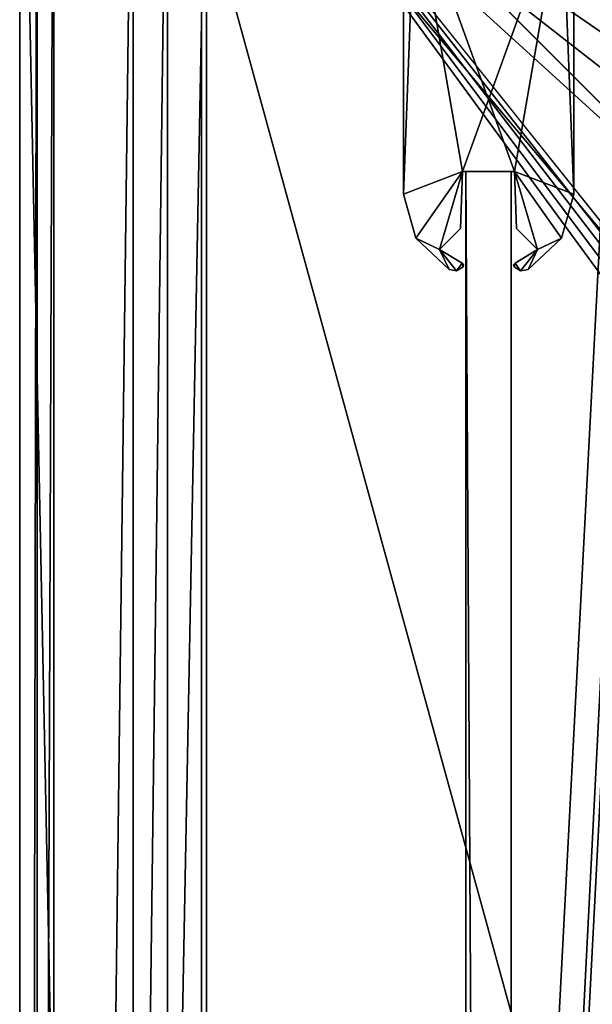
# Model space of a CAD drawing. Header units: metres. Extents: x -1004 to 0, y -808 to 0.
# Tile 13 of 142: x -1004 to -954, y -131 to -44. Entities that reach past the tile are written whole.
import ezdxf

# ---------------------------------------------------------------- set-up
doc = ezdxf.new("R2010")
doc.units = ezdxf.units.M

msp = doc.modelspace()

# ---------------------------------------------------------------- linework, layer by layer
at = {"layer": 'top012'}
for points in [[(-960.700806, -57.206142, 2061.559814), (-960.700806, -57.206142, 164.559738), (-964.700806, -57.206142, 2061.559814)], [(-960.700806, -57.206142, 164.559738), (-964.700806, -57.206142, 164.559738), (-964.700806, -57.206142, 2061.559814)], [(-960.700806, -57.206142, 164.559738), (-960.700806, -750.206116, 164.559738), (-964.700806, -57.206142, 164.559738)], [(-960.700806, -750.206116, 164.559738), (-964.700806, -750.206116, 164.559738), (-964.700806, -57.206142, 164.559738)], [(-964.700806, -57.206142, 2061.559814), (-964.700806, -57.206142, 164.559738), (-964.700806, -750.206116, 2061.559814)], [(-964.700806, -57.206142, 164.559738), (-964.700806, -750.206116, 164.559738), (-964.700806, -750.206116, 2061.559814)], [(-960.700806, -57.206142, 2061.559814), (-964.700806, -57.206142, 2061.559814), (-960.700806, -750.206116, 2061.559814)], [(-964.700806, -57.206142, 2061.559814), (-964.700806, -750.206116, 2061.559814), (-960.700806, -750.206116, 2061.559814)], [(-960.700806, -750.206116, 2061.559814), (-960.700806, -750.206116, 164.559738), (-960.700806, -57.206142, 2061.559814)], [(-960.700806, -750.206116, 164.559738), (-960.700806, -57.206142, 164.559738), (-960.700806, -57.206142, 2061.559814)]]:
    msp.add_3dface(points, dxfattribs=at)
at = {"layer": 'top01234'}
for points in [[(-969.200806, -32.949661, 2063.059814), (-970.200806, -32.449661, 2063.059814), (-970.200806, -59.195618, 2063.059814)], [(-970.200806, -32.449661, 2063.059814), (-970.200806, -32.449661, 163.059738), (-970.200806, -59.195618, 2063.059814)], [(-970.200806, -32.449661, 163.059738), (-970.200806, -59.195618, 163.059708), (-970.200806, -59.195618, 2063.059814)], [(-969.200806, -32.949661, 163.059738), (-970.200806, -59.195618, 163.059708), (-970.200806, -32.449661, 163.059738)], [(-969.200806, -32.949661, 2063.059814), (-970.200806, -59.195618, 2063.059814), (-964.993958, -57.206146, 2063.059814)], [(-964.993958, -57.206146, 163.059708), (-970.200806, -59.195618, 163.059708), (-969.200806, -32.949661, 163.059738)], [(-964.993958, -57.206146, 2063.059814), (-960.407715, -57.206146, 2063.059814), (-969.200806, -32.949661, 2063.059814)], [(-960.407715, -57.206146, 2063.059814), (-956.200806, -32.949661, 2063.059814), (-969.200806, -32.949661, 2063.059814)], [(-956.200806, -32.949661, 163.059738), (-964.993958, -57.206146, 163.059708), (-969.200806, -32.949661, 163.059738)], [(-960.407715, -57.206146, 163.059708), (-964.993958, -57.206146, 163.059708), (-956.200806, -32.949661, 163.059738)], [(-960.407715, -57.206146, 2063.059814), (-955.200806, -59.195618, 2063.059814), (-956.200806, -32.949661, 2063.059814)], [(-955.200806, -59.195618, 163.059708), (-960.407715, -57.206146, 163.059708), (-956.200806, -32.949661, 163.059738)], [(-955.200806, -59.195618, 2063.059814), (-955.200806, -32.449661, 2063.059814), (-956.200806, -32.949661, 2063.059814)], [(-956.200806, -32.949661, 163.059738), (-955.200806, -32.449661, 163.059738), (-955.200806, -59.195618, 163.059708)], [(-955.200806, -59.195618, 2063.059814), (-955.200806, -59.195618, 163.059708), (-955.200806, -32.449661, 2063.059814)], [(-955.200806, -59.195618, 163.059708), (-955.200806, -32.449661, 163.059738), (-955.200806, -32.449661, 2063.059814)], [(-970.200806, -59.195618, 2063.059814), (-969.116943, -63.072258, 2063.059814), (-964.993958, -57.206146, 2063.059814)], [(-964.993958, -57.206146, 163.059708), (-969.116943, -63.072258, 163.059708), (-970.200806, -59.195618, 163.059708)], [(-964.993958, -57.206146, 2063.059814), (-969.116943, -63.072258, 2063.059814), (-967.015076, -64.057266, 2063.059814)], [(-967.015076, -64.057266, 163.059708), (-969.116943, -63.072258, 163.059708), (-964.993958, -57.206146, 163.059708)], [(-967.015076, -64.057266, 2063.059814), (-965.168701, -62.210934, 2063.059814), (-964.993958, -57.206146, 2063.059814)], [(-965.168701, -62.210934, 163.059708), (-967.015076, -64.057266, 163.059708), (-964.993958, -57.206146, 163.059708)], [(-964.993958, -57.206146, 163.059708), (-964.993958, -57.206146, 2063.059814), (-965.168701, -62.210934, 163.059708)], [(-964.993958, -57.206146, 2063.059814), (-965.168701, -62.210934, 2063.059814), (-965.168701, -62.210934, 163.059708)], [(-960.407715, -57.206146, 2063.059814), (-964.993958, -57.206146, 2063.059814), (-960.407715, -57.206146, 163.059708)], [(-964.993958, -57.206146, 2063.059814), (-964.993958, -57.206146, 163.059708), (-960.407715, -57.206146, 163.059708)], [(-960.23291, -62.21093, 2063.059814), (-958.386597, -64.057266, 2063.059814), (-960.407715, -57.206146, 2063.059814)], [(-958.386597, -64.057266, 2063.059814), (-956.284668, -63.072212, 2063.059814), (-960.407715, -57.206146, 2063.059814)], [(-960.407715, -57.206146, 2063.059814), (-956.284668, -63.072212, 2063.059814), (-955.200806, -59.195618, 2063.059814)], [(-960.23291, -62.21093, 163.059708), (-960.23291, -62.21093, 2063.059814), (-960.407715, -57.206146, 163.059708)], [(-960.23291, -62.21093, 2063.059814), (-960.407715, -57.206146, 2063.059814), (-960.407715, -57.206146, 163.059708)], [(-955.200806, -59.195618, 163.059708), (-956.284668, -63.072212, 163.059708), (-960.407715, -57.206146, 163.059708)], [(-956.284668, -63.072212, 163.059708), (-958.386597, -64.057266, 163.059708), (-960.407715, -57.206146, 163.059708)], [(-960.407715, -57.206146, 163.059708), (-958.386597, -64.057266, 163.059708), (-960.23291, -62.21093, 163.059708)], [(-969.116943, -63.072258, 2063.059814), (-970.200806, -59.195618, 2063.059814), (-969.116943, -63.072258, 163.059708)], [(-970.200806, -59.195618, 2063.059814), (-970.200806, -59.195618, 163.059708), (-969.116943, -63.072258, 163.059708)], [(-955.200806, -59.195618, 2063.059814), (-956.284668, -63.072212, 2063.059814), (-955.200806, -59.195618, 163.059708)], [(-956.284668, -63.072212, 2063.059814), (-956.284668, -63.072212, 163.059708), (-955.200806, -59.195618, 163.059708)], [(-965.168701, -62.210934, 163.059708), (-965.168701, -62.210934, 2063.059814), (-967.015076, -64.057266, 163.059708)], [(-965.168701, -62.210934, 2063.059814), (-967.015076, -64.057266, 2063.059814), (-967.015076, -64.057266, 163.059708)], [(-958.386597, -64.057266, 163.059708), (-958.386597, -64.057266, 2063.059814), (-960.23291, -62.21093, 163.059708)], [(-958.386597, -64.057266, 2063.059814), (-960.23291, -62.21093, 2063.059814), (-960.23291, -62.21093, 163.059708)], [(-969.116943, -63.072258, 2063.059814), (-966.189392, -65.8349, 2063.059814), (-967.015076, -64.057266, 2063.059814)], [(-966.189392, -65.8349, 2063.059814), (-969.116943, -63.072258, 2063.059814), (-966.189392, -65.8349, 163.059708)], [(-969.116943, -63.072258, 2063.059814), (-969.116943, -63.072258, 163.059708), (-966.189392, -65.8349, 163.059708)], [(-967.015076, -64.057266, 163.059708), (-966.189392, -65.8349, 163.059708), (-969.116943, -63.072258, 163.059708)], [(-958.386597, -64.057266, 2063.059814), (-959.21228, -65.8349, 2063.059814), (-956.284668, -63.072212, 2063.059814)], [(-956.284668, -63.072212, 2063.059814), (-959.21228, -65.8349, 2063.059814), (-956.284668, -63.072212, 163.059708)], [(-959.21228, -65.8349, 2063.059814), (-959.21228, -65.8349, 163.059708), (-956.284668, -63.072212, 163.059708)], [(-956.284668, -63.072212, 163.059708), (-959.21228, -65.8349, 163.059708), (-958.386597, -64.057266, 163.059708)], [(-967.015076, -64.057266, 2063.059814), (-966.189392, -65.8349, 2063.059814), (-965.521057, -65.927658, 2063.059814)], [(-967.015076, -64.057266, 2063.059814), (-965.521057, -65.927658, 2063.059814), (-965.029175, -65.264297, 2063.059814)], [(-967.015076, -64.057266, 2063.059814), (-965.029175, -65.264297, 2063.059814), (-967.015076, -64.057266, 163.059708)], [(-965.029175, -65.264297, 2063.059814), (-965.029175, -65.264297, 163.059708), (-967.015076, -64.057266, 163.059708)], [(-965.029175, -65.264297, 163.059708), (-965.521057, -65.927658, 163.059708), (-967.015076, -64.057266, 163.059708)], [(-965.521057, -65.927658, 163.059708), (-966.189392, -65.8349, 163.059708), (-967.015076, -64.057266, 163.059708)], [(-960.372437, -65.264297, 2063.059814), (-959.880615, -65.927666, 2063.059814), (-958.386597, -64.057266, 2063.059814)], [(-960.372437, -65.264297, 2063.059814), (-958.386597, -64.057266, 2063.059814), (-960.372437, -65.264297, 163.059708)], [(-958.386597, -64.057266, 2063.059814), (-958.386597, -64.057266, 163.059708), (-960.372437, -65.264297, 163.059708)], [(-958.386597, -64.057266, 163.059708), (-959.880615, -65.927666, 163.059708), (-960.372437, -65.264297, 163.059708)], [(-959.880615, -65.927666, 2063.059814), (-959.21228, -65.8349, 2063.059814), (-958.386597, -64.057266, 2063.059814)], [(-959.21228, -65.8349, 163.059708), (-959.880615, -65.927666, 163.059708), (-958.386597, -64.057266, 163.059708)], [(-965.521057, -65.927658, 2063.059814), (-966.189392, -65.8349, 2063.059814), (-965.521057, -65.927658, 163.059708)], [(-966.189392, -65.8349, 2063.059814), (-966.189392, -65.8349, 163.059708), (-965.521057, -65.927658, 163.059708)], [(-965.521057, -65.927658, 2063.059814), (-964.944946, -65.576355, 2063.059814), (-965.029175, -65.264297, 2063.059814)], [(-964.944946, -65.576355, 163.059708), (-965.521057, -65.927658, 163.059708), (-965.029175, -65.264297, 163.059708)], [(-964.944946, -65.576355, 2063.059814), (-965.521057, -65.927658, 2063.059814), (-964.944946, -65.576355, 163.059708)], [(-965.521057, -65.927658, 2063.059814), (-965.521057, -65.927658, 163.059708), (-964.944946, -65.576355, 163.059708)], [(-965.029175, -65.264297, 2063.059814), (-964.944946, -65.576355, 2063.059814), (-964.907959, -65.398964, 2063.059814)], [(-965.029175, -65.264297, 2063.059814), (-964.907959, -65.398964, 2063.059814), (-965.029175, -65.264297, 163.059708)], [(-964.907959, -65.398964, 2063.059814), (-964.907959, -65.398964, 163.059708), (-965.029175, -65.264297, 163.059708)], [(-964.907959, -65.398964, 163.059708), (-964.944946, -65.576355, 163.059708), (-965.029175, -65.264297, 163.059708)], [(-964.907959, -65.398964, 2063.059814), (-964.944946, -65.576355, 2063.059814), (-964.907959, -65.398964, 163.059708)], [(-964.944946, -65.576355, 2063.059814), (-964.944946, -65.576355, 163.059708), (-964.907959, -65.398964, 163.059708)], [(-960.493713, -65.398964, 2063.059814), (-960.456665, -65.576355, 2063.059814), (-960.372437, -65.264297, 2063.059814)], [(-960.493713, -65.398964, 2063.059814), (-960.372437, -65.264297, 2063.059814), (-960.493713, -65.398964, 163.059708)], [(-960.372437, -65.264297, 2063.059814), (-960.372437, -65.264297, 163.059708), (-960.493713, -65.398964, 163.059708)], [(-960.372437, -65.264297, 163.059708), (-960.456665, -65.576355, 163.059708), (-960.493713, -65.398964, 163.059708)], [(-960.456665, -65.576355, 2063.059814), (-960.493713, -65.398964, 2063.059814), (-960.456665, -65.576355, 163.059708)], [(-960.493713, -65.398964, 2063.059814), (-960.493713, -65.398964, 163.059708), (-960.456665, -65.576355, 163.059708)], [(-960.456665, -65.576355, 2063.059814), (-959.880615, -65.927666, 2063.059814), (-960.372437, -65.264297, 2063.059814)], [(-959.880615, -65.927666, 163.059708), (-960.456665, -65.576355, 163.059708), (-960.372437, -65.264297, 163.059708)], [(-959.880615, -65.927666, 2063.059814), (-960.456665, -65.576355, 2063.059814), (-959.880615, -65.927666, 163.059708)], [(-960.456665, -65.576355, 2063.059814), (-960.456665, -65.576355, 163.059708), (-959.880615, -65.927666, 163.059708)], [(-959.21228, -65.8349, 2063.059814), (-959.880615, -65.927666, 2063.059814), (-959.21228, -65.8349, 163.059708)], [(-959.880615, -65.927666, 2063.059814), (-959.880615, -65.927666, 163.059708), (-959.21228, -65.8349, 163.059708)]]:
    msp.add_3dface(points, dxfattribs=at)
at = {"layer": 'top0123411'}
for points in [[(-994.037292, -10), (-1004.037292, -804.032166), (-1004.037292, 0)], [(-1004.037292, 0), (-1004.037292, -804.032166), (-1002.510071, -1.527202, 175)], [(-1004.037292, -804.032166), (-1002.510071, -802.504944, 175), (-1002.510071, -1.527202, 175)], [(-1002.510071, -1.527202, 175), (-1002.510071, -802.504944, 175), (-987.575928, -20.921553, 175)], [(-994.037292, -10), (-994.037292, -794.032166), (-1004.037292, -804.032166)], [(-994.037292, -794.032166), (-994.037292, -10), (-994.037292, -794.032166, 90)], [(-994.037292, -10), (-994.037292, -10, 90), (-994.037292, -794.032166, 90)], [(-994.037292, -794.032166, 90), (-994.037292, -10, 90), (-787.024658, -763.271118, 90)], [(-787.024658, -763.271118, 90), (-994.037292, -10, 90), (-533.424561, -638.481384, 90)], [(-994.037292, -10, 90), (-526.238708, -632.856445, 90), (-533.424561, -638.481384, 90)], [(-10, -10, 90), (-502.018646, -625.846375, 90), (-994.037292, -10, 90)], [(-502.018646, -625.846375, 90), (-510.034576, -626.560547, 90), (-994.037292, -10, 90)], [(-994.037292, -10, 90), (-510.034576, -626.560547, 90), (-518.256042, -628.853394, 90)], [(-518.256042, -628.853394, 90), (-526.238708, -632.856445, 90), (-994.037292, -10, 90)], [(-982.615723, -15.961353, 163.059708), (-987.575928, -20.921553, 163.059708), (-940.679016, -53.268463, 163.059708)], [(-665.157715, -52.554413, 163.059708), (-610.580078, -52.505119, 163.059708), (-982.615723, -15.961353, 163.059708)], [(-610.580078, -52.505119, 163.059708), (-502.018616, -52.467403, 163.059708), (-982.615723, -15.961353, 163.059708)], [(-982.615723, -15.961353, 163.059708), (-502.018616, -52.467403, 163.059708), (-21.421595, -15.961353, 163.059708)], [(-940.679016, -53.268463, 163.059708), (-884.233154, -53.035744, 163.059708), (-982.615723, -15.961353, 163.059708)], [(-884.233154, -53.035744, 163.059708), (-829.538391, -52.861641, 163.059708), (-982.615723, -15.961353, 163.059708)], [(-982.615723, -15.961353, 163.059708), (-829.538391, -52.861641, 163.059708), (-774.585693, -52.727356, 163.059708)], [(-774.585693, -52.727356, 163.059708), (-718.555603, -52.625156, 163.059708), (-982.615723, -15.961353, 163.059708)], [(-718.555603, -52.625156, 163.059708), (-665.157715, -52.554413, 163.059708), (-982.615723, -15.961353, 163.059708)], [(-987.575928, -20.921553, 175), (-1002.510071, -802.504944, 175), (-987.575928, -783.110596, 175)], [(-987.575928, -20.921553, 163.059708), (-944.711792, -54.339657, 163.059708), (-940.679016, -53.268463, 163.059708)], [(-987.575928, -783.110596, 163.059708), (-950.935486, -64.630676, 163.059708), (-987.575928, -20.921553, 163.059708)], [(-950.935486, -64.630676, 163.059708), (-948.000732, -56.93047, 163.059708), (-987.575928, -20.921553, 163.059708)], [(-987.575928, -20.921553, 163.059708), (-948.000732, -56.93047, 163.059708), (-944.711792, -54.339657, 163.059708)], [(-987.575928, -783.110596, 175), (-987.575928, -783.110596, 163.059708), (-987.575928, -20.921553, 175)], [(-987.575928, -783.110596, 163.059708), (-987.575928, -20.921553, 163.059708), (-987.575928, -20.921553, 175)], [(-950.816833, -739.955444, 163.059708), (-950.935486, -64.630676, 163.059708), (-987.575928, -783.110596, 163.059708)]]:
    msp.add_3dface(points, dxfattribs=at)
at = {"layer": 'top0123412'}
for points in [[(-1004.018677, -804.016113, 2111.019775), (-1001.018677, -3.016087, 2111.019775), (-1004.018677, -0.016087, 2111.019775)], [(-1004.018677, -804.016113, 2050.999756), (-1004.018677, -0.016087, 2050.999756), (-988.018677, -788.016113, 2050.999756)], [(-1004.018677, -0.016087, 2050.999756), (-988.018677, -16.016087, 2050.999756), (-988.018677, -788.016113, 2050.999756)], [(-1004.018677, -804.016113, 2111.019775), (-1004.018677, -0.016087, 2111.019775), (-1004.018677, -804.016113, 2050.999756)], [(-1004.018677, -0.016087, 2111.019775), (-1004.018677, -0.016087, 2050.999756), (-1004.018677, -804.016113, 2050.999756)], [(-1001.018677, -801.016113, 2111.019775), (-1001.018677, -3.016087, 2111.019775), (-1004.018677, -804.016113, 2111.019775)], [(-1001.018677, -801.016113, 2053.855713), (-991.018677, -13.016087, 2053.855713), (-1001.018677, -3.016087, 2053.855713)], [(-1001.018677, -801.016113, 2111.019775), (-1001.018677, -801.016113, 2053.855713), (-1001.018677, -3.016087, 2111.019775)], [(-1001.018677, -801.016113, 2053.855713), (-1001.018677, -3.016087, 2053.855713), (-1001.018677, -3.016087, 2111.019775)], [(-991.018677, -791.016113, 2053.855713), (-991.018677, -13.016087, 2053.855713), (-1001.018677, -801.016113, 2053.855713)], [(-13.018654, -13.016087, 2065.279785), (-991.018677, -13.016087, 2065.279785), (-51.716675, -51.714104, 2065.279785)], [(-51.716675, -51.714104, 2065.279785), (-991.018677, -13.016087, 2065.279785), (-952.320618, -51.714104, 2065.279785)], [(-991.018677, -13.016087, 2065.279785), (-991.018677, -791.016113, 2065.279785), (-952.320618, -51.714104, 2065.279785)], [(-991.018677, -13.016087, 2053.855713), (-991.018677, -791.016113, 2053.855713), (-991.018677, -13.016087, 2065.279785)], [(-991.018677, -791.016113, 2053.855713), (-991.018677, -791.016113, 2065.279785), (-991.018677, -13.016087, 2065.279785)], [(-988.018677, -788.016113, 2050.999756), (-988.018677, -16.016087, 2050.999756), (-988.018677, -788.016113, 2063.023682)], [(-988.018677, -16.016087, 2050.999756), (-988.018677, -16.016087, 2063.023682), (-988.018677, -788.016113, 2063.023682)], [(-16.018654, -16.016087, 2063.023682), (-949.849792, -54.184963, 2063.023682), (-988.018677, -16.016087, 2063.023682)], [(-949.849792, -54.184963, 2063.023682), (-988.018677, -788.016113, 2063.023682), (-988.018677, -16.016087, 2063.023682)], [(-952.320618, -51.714104, 2065.279785), (-991.018677, -791.016113, 2065.279785), (-952.320618, -751.684326, 2065.279785)], [(-949.849792, -54.184963, 2063.023682), (-949.849792, -749.625977, 2063.023682), (-988.018677, -788.016113, 2063.023682)]]:
    msp.add_3dface(points, dxfattribs=at)

doc.saveas('drawing.dxf')
